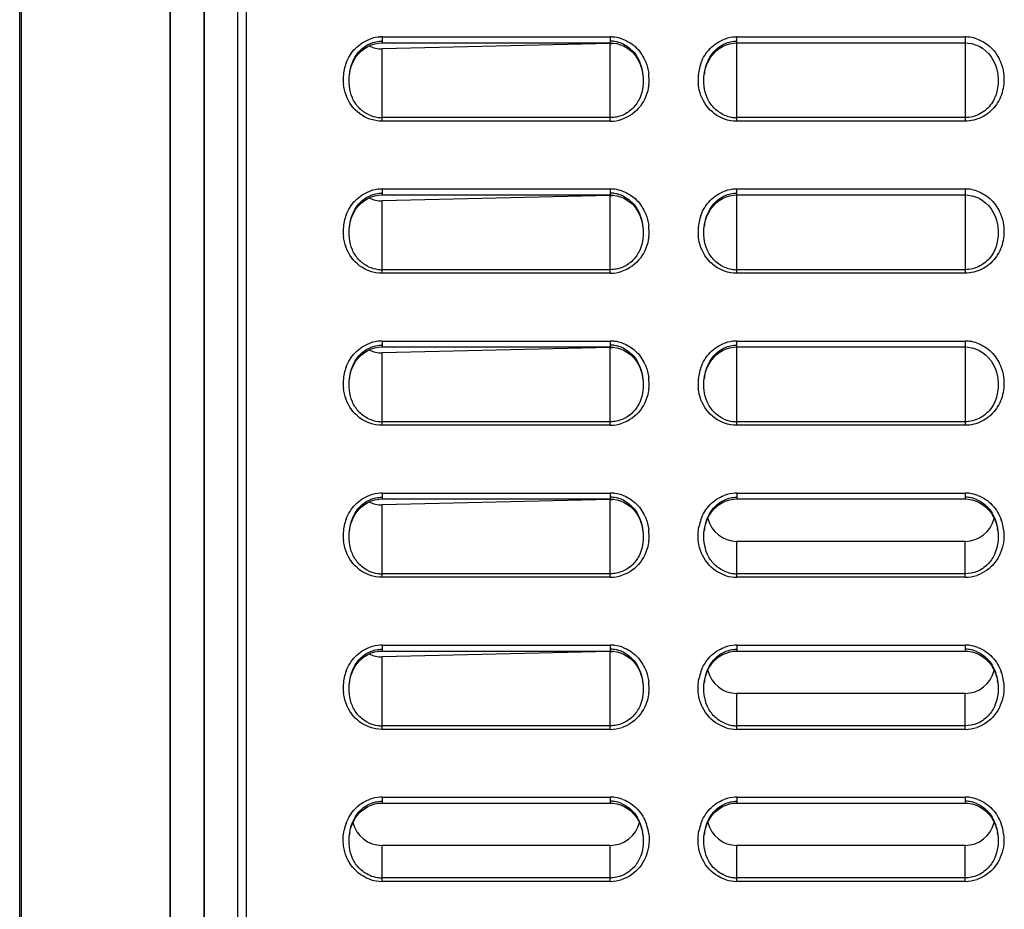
# Model space of a CAD drawing. Header units: millimetres. Extents: x 0 to 1000, y 0 to 850.
# Tile 24 of 80: x 119 to 177, y 461 to 513. Entities that reach past the tile are written whole.
import ezdxf

# ---------------------------------------------------------------- set-up
doc = ezdxf.new("R2010")
doc.units = ezdxf.units.MM
doc.header["$LTSCALE"] = 55.407407
doc.layers.get('0').update_dxf_attribs({"linetype": 'CONTINUOUS'})
doc.layers.add('CONGES', color=7, linetype='CONTINUOUS')
doc.layers.add('DEPOUILLE', color=7, linetype='CONTINUOUS')

msp = doc.modelspace()

# ---------------------------------------------------------------- linework, layer by layer
at = {"color": 7, "linetype": 'CONTINUOUS'}
for p, q in [((119.168, 346.346), (119.168, 561.451)), ((119.255, 561.451), (119.255, 338.889)), ((128.046, 561.451), (128.046, 338.889)), ((128.063, 561.451), (128.063, 338.363)), ((130.063, 561.451), (130.063, 338.363)), ((130.081, 561.451), (130.081, 338.889)), ((132.063, 561.451), (132.063, 338.101)), ((175.113, 482.488), (161.613, 482.488)), ((175.113, 473.488), (161.613, 473.488)), ((154.113, 464.488), (140.613, 464.488)), ((175.113, 464.488), (161.613, 464.488))]:
    msp.add_line(p, q, dxfattribs=at)
for centre, major_axis, start_param, end_param in [((161.613, 484.263), (0, 1.775), 8.091042, 9.424778), ((175.113, 484.263), (0, -1.775), 6.283185, 7.616879), ((161.613, 475.263), (0, 1.775), 8.091042, 9.424778), ((175.113, 475.263), (0, -1.775), 6.283185, 7.616879), ((140.613, 466.263), (0, 1.775), 8.091042, 9.424778), ((154.113, 466.263), (0, -1.775), 6.283185, 7.616879), ((161.613, 466.263), (0, 1.775), 8.091042, 9.424778), ((175.113, 466.263), (0, -1.775), 6.283185, 7.616879)]:
    msp.add_ellipse(centre, major_axis=major_axis, ratio=1, start_param=start_param, end_param=end_param, dxfattribs=at)
at = {"layer": 'CONGES', "color": 7, "linetype": 'CONTINUOUS'}
for p, q in [((132.563, 561.451), (132.563, 367.667)), ((139.386, 511.522), (139.571, 511.667)), ((139.571, 511.667), (139.768, 511.786)), ((139.768, 511.786), (139.975, 511.879)), ((139.975, 511.879), (140.189, 511.945)), ((140.189, 511.945), (140.406, 511.984)), ((140.406, 511.984), (140.613, 511.996)), ((140.613, 511.996), (154.113, 511.996)), ((154.113, 511.996), (154.293, 511.987)), ((154.293, 511.987), (154.514, 511.95)), ((154.514, 511.95), (154.732, 511.886)), ((154.732, 511.886), (154.943, 511.794)), ((154.943, 511.794), (155.144, 511.675)), ((155.144, 511.675), (155.331, 511.53)), ((160.386, 511.522), (160.57, 511.667)), ((160.57, 511.667), (160.767, 511.786)), ((160.767, 511.786), (160.974, 511.879)), ((160.974, 511.879), (161.189, 511.945)), ((161.189, 511.945), (161.406, 511.984)), ((161.406, 511.984), (161.613, 511.996)), ((161.613, 511.996), (175.113, 511.996)), ((175.113, 511.996), (175.293, 511.987)), ((175.293, 511.987), (175.514, 511.95)), ((175.514, 511.95), (175.732, 511.886)), ((175.732, 511.886), (175.943, 511.794)), ((175.943, 511.794), (176.144, 511.675)), ((176.144, 511.675), (176.331, 511.53)), ((138.941, 510.957), (139.069, 511.165)), ((139.069, 511.165), (139.218, 511.354)), ((139.218, 511.354), (139.386, 511.522)), ((155.331, 511.53), (155.502, 511.361)), ((155.502, 511.361), (155.652, 511.171)), ((155.652, 511.171), (155.782, 510.961)), ((159.941, 510.956), (160.069, 511.164)), ((160.069, 511.164), (160.218, 511.354)), ((160.218, 511.354), (160.386, 511.522)), ((176.331, 511.53), (176.501, 511.361)), ((176.501, 511.361), (176.652, 511.171)), ((176.652, 511.171), (176.782, 510.962)), ((138.697, 510.245), (138.754, 510.494)), ((138.754, 510.494), (138.836, 510.732)), ((138.836, 510.732), (138.941, 510.957)), ((155.782, 510.961), (155.889, 510.736)), ((155.889, 510.736), (155.972, 510.496)), ((155.972, 510.496), (156.029, 510.246)), ((159.697, 510.245), (159.754, 510.494)), ((159.754, 510.494), (159.835, 510.732)), ((159.835, 510.732), (159.941, 510.956)), ((176.782, 510.962), (176.889, 510.736)), ((176.889, 510.736), (176.972, 510.496)), ((176.972, 510.496), (177.029, 510.246)), ((138.68, 510.131), (138.697, 510.245)), ((138.68, 510.131), (138.681, 510.138)), ((156.029, 510.246), (156.046, 510.131)), ((156.045, 510.138), (156.046, 510.131)), ((159.68, 510.131), (159.697, 510.245)), ((159.68, 510.131), (159.681, 510.138)), ((177.029, 510.246), (177.046, 510.133)), ((177.045, 510.138), (177.046, 510.133)), ((139.768, 502.786), (139.975, 502.879)), ((139.975, 502.879), (140.189, 502.945)), ((140.189, 502.945), (140.406, 502.984)), ((140.406, 502.984), (140.613, 502.996)), ((140.613, 502.996), (154.113, 502.996)), ((154.113, 502.996), (154.293, 502.987)), ((154.293, 502.987), (154.514, 502.95)), ((154.514, 502.95), (154.732, 502.886)), ((154.732, 502.886), (154.943, 502.794)), ((160.767, 502.786), (160.974, 502.879)), ((160.974, 502.879), (161.189, 502.945)), ((161.189, 502.945), (161.406, 502.984)), ((161.406, 502.984), (161.613, 502.996)), ((161.613, 502.996), (175.113, 502.996)), ((175.113, 502.996), (175.293, 502.987)), ((175.293, 502.987), (175.514, 502.95)), ((175.514, 502.95), (175.732, 502.886)), ((175.732, 502.886), (175.943, 502.794)), ((139.069, 502.165), (139.218, 502.354)), ((139.218, 502.354), (139.386, 502.522)), ((139.386, 502.522), (139.571, 502.667)), ((139.571, 502.667), (139.768, 502.786)), ((154.943, 502.794), (155.144, 502.675)), ((155.144, 502.675), (155.331, 502.53)), ((155.331, 502.53), (155.502, 502.361)), ((155.502, 502.361), (155.652, 502.171)), ((160.069, 502.164), (160.218, 502.354)), ((160.218, 502.354), (160.386, 502.522)), ((160.386, 502.522), (160.57, 502.667)), ((160.57, 502.667), (160.767, 502.786)), ((175.943, 502.794), (176.144, 502.675)), ((176.144, 502.675), (176.331, 502.53)), ((176.331, 502.53), (176.501, 502.361)), ((176.501, 502.361), (176.652, 502.171)), ((138.754, 501.494), (138.836, 501.732)), ((138.836, 501.732), (138.941, 501.957)), ((138.941, 501.957), (139.069, 502.165)), ((155.652, 502.171), (155.782, 501.961)), ((155.782, 501.961), (155.889, 501.736)), ((155.889, 501.736), (155.972, 501.496)), ((159.754, 501.494), (159.835, 501.732)), ((159.835, 501.732), (159.941, 501.956)), ((159.941, 501.956), (160.069, 502.164)), ((176.652, 502.171), (176.782, 501.962)), ((176.782, 501.962), (176.889, 501.736)), ((176.889, 501.736), (176.972, 501.496)), ((138.68, 501.131), (138.697, 501.245)), ((138.68, 501.131), (138.681, 501.138)), ((138.697, 501.245), (138.754, 501.494)), ((155.972, 501.496), (156.029, 501.246)), ((156.029, 501.246), (156.046, 501.131)), ((156.045, 501.138), (156.046, 501.131)), ((159.68, 501.131), (159.697, 501.245)), ((159.68, 501.131), (159.681, 501.138)), ((159.697, 501.245), (159.754, 501.494)), ((176.972, 501.496), (177.029, 501.246)), ((177.029, 501.246), (177.046, 501.133)), ((177.045, 501.138), (177.046, 501.133)), ((139.386, 493.522), (139.571, 493.667)), ((139.571, 493.667), (139.768, 493.786)), ((139.768, 493.786), (139.975, 493.879)), ((139.975, 493.879), (140.189, 493.945)), ((140.189, 493.945), (140.406, 493.984)), ((140.406, 493.984), (140.613, 493.996)), ((140.613, 493.996), (154.113, 493.996)), ((154.113, 493.996), (154.293, 493.987)), ((154.293, 493.987), (154.514, 493.95)), ((154.514, 493.95), (154.732, 493.886)), ((154.732, 493.886), (154.943, 493.794)), ((154.943, 493.794), (155.144, 493.675)), ((155.144, 493.675), (155.331, 493.53)), ((155.331, 493.53), (155.502, 493.361)), ((160.386, 493.522), (160.57, 493.667)), ((160.57, 493.667), (160.767, 493.786)), ((160.767, 493.786), (160.974, 493.879)), ((160.974, 493.879), (161.189, 493.945)), ((161.189, 493.945), (161.406, 493.984)), ((161.406, 493.984), (161.613, 493.996)), ((161.613, 493.996), (175.113, 493.996)), ((175.113, 493.996), (175.293, 493.987)), ((175.293, 493.987), (175.514, 493.95)), ((175.514, 493.95), (175.732, 493.886)), ((175.732, 493.886), (175.943, 493.794)), ((175.943, 493.794), (176.144, 493.675)), ((176.144, 493.675), (176.331, 493.53)), ((176.331, 493.53), (176.501, 493.361)), ((138.836, 492.732), (138.941, 492.957)), ((138.941, 492.957), (139.069, 493.165)), ((139.069, 493.165), (139.218, 493.354)), ((139.218, 493.354), (139.386, 493.522)), ((155.502, 493.361), (155.652, 493.171)), ((155.652, 493.171), (155.782, 492.961)), ((155.782, 492.961), (155.889, 492.736)), ((159.835, 492.732), (159.941, 492.956)), ((159.941, 492.956), (160.069, 493.164)), ((160.069, 493.164), (160.218, 493.354)), ((160.218, 493.354), (160.386, 493.522)), ((176.501, 493.361), (176.652, 493.171)), ((176.652, 493.171), (176.782, 492.962)), ((176.782, 492.962), (176.889, 492.736)), ((138.697, 492.245), (138.754, 492.494)), ((138.754, 492.494), (138.836, 492.732)), ((155.889, 492.736), (155.972, 492.496)), ((155.972, 492.496), (156.029, 492.246)), ((159.697, 492.245), (159.754, 492.494)), ((159.754, 492.494), (159.835, 492.732)), ((176.889, 492.736), (176.972, 492.496)), ((176.972, 492.496), (177.029, 492.246)), ((138.68, 492.131), (138.697, 492.245)), ((138.68, 492.131), (138.681, 492.138)), ((156.029, 492.246), (156.046, 492.131)), ((156.045, 492.138), (156.046, 492.131)), ((159.68, 492.131), (159.697, 492.245)), ((159.68, 492.131), (159.681, 492.138)), ((177.029, 492.246), (177.046, 492.133)), ((177.045, 492.138), (177.046, 492.133)), ((139.571, 484.667), (139.768, 484.786)), ((139.768, 484.786), (139.975, 484.879)), ((139.975, 484.879), (140.189, 484.945)), ((140.189, 484.945), (140.406, 484.984)), ((140.406, 484.984), (140.613, 484.996)), ((140.613, 484.996), (154.113, 484.996)), ((154.113, 484.996), (154.293, 484.987)), ((154.293, 484.987), (154.514, 484.95)), ((154.514, 484.95), (154.732, 484.886)), ((154.732, 484.886), (154.943, 484.794)), ((154.943, 484.794), (155.144, 484.675)), ((160.762, 484.783), (160.97, 484.877)), ((160.97, 484.877), (161.184, 484.944)), ((161.184, 484.944), (161.402, 484.983)), ((161.402, 484.983), (161.613, 484.996)), ((161.613, 484.996), (175.113, 484.996)), ((175.113, 484.996), (175.292, 484.987)), ((175.292, 484.987), (175.513, 484.951)), ((175.513, 484.951), (175.731, 484.887)), ((175.731, 484.887), (175.942, 484.795)), ((175.942, 484.795), (176.143, 484.676)), ((139.069, 484.165), (139.218, 484.354)), ((139.218, 484.354), (139.386, 484.522)), ((139.386, 484.522), (139.571, 484.667)), ((155.144, 484.675), (155.331, 484.53)), ((155.331, 484.53), (155.502, 484.361)), ((155.502, 484.361), (155.652, 484.171)), ((160.066, 484.16), (160.214, 484.349)), ((160.214, 484.349), (160.381, 484.518)), ((160.381, 484.518), (160.565, 484.663)), ((160.565, 484.663), (160.762, 484.783)), ((176.143, 484.676), (176.33, 484.531)), ((176.33, 484.531), (176.501, 484.362)), ((176.501, 484.362), (176.652, 484.172)), ((138.754, 483.494), (138.836, 483.732)), ((138.836, 483.732), (138.941, 483.957)), ((138.941, 483.957), (139.069, 484.165)), ((155.652, 484.171), (155.782, 483.961)), ((155.782, 483.961), (155.889, 483.736)), ((155.889, 483.736), (155.972, 483.496)), ((159.753, 483.491), (159.834, 483.728)), ((159.834, 483.728), (159.939, 483.952)), ((159.939, 483.952), (160.066, 484.16)), ((176.652, 484.172), (176.782, 483.962)), ((176.782, 483.962), (176.889, 483.737)), ((176.889, 483.737), (176.972, 483.497)), ((138.68, 483.131), (138.697, 483.245)), ((138.68, 483.131), (138.681, 483.138)), ((138.697, 483.245), (138.754, 483.494)), ((155.972, 483.496), (156.029, 483.246)), ((156.029, 483.246), (156.046, 483.131)), ((156.045, 483.138), (156.046, 483.131)), ((159.68, 483.131), (159.697, 483.244)), ((159.68, 483.131), (159.681, 483.138)), ((159.697, 483.244), (159.753, 483.491)), ((176.972, 483.497), (177.029, 483.246)), ((177.029, 483.246), (177.046, 483.131)), ((177.045, 483.138), (177.046, 483.131)), ((139.218, 475.354), (139.386, 475.522)), ((139.386, 475.522), (139.571, 475.667)), ((139.571, 475.667), (139.768, 475.786)), ((139.768, 475.786), (139.975, 475.879)), ((139.975, 475.879), (140.189, 475.945)), ((140.189, 475.945), (140.406, 475.984)), ((140.406, 475.984), (140.613, 475.996)), ((140.613, 475.996), (154.113, 475.996)), ((154.113, 475.996), (154.293, 475.987)), ((154.293, 475.987), (154.514, 475.95)), ((154.514, 475.95), (154.732, 475.886)), ((154.732, 475.886), (154.943, 475.794)), ((154.943, 475.794), (155.144, 475.675)), ((155.144, 475.675), (155.331, 475.53)), ((155.331, 475.53), (155.502, 475.361)), ((160.214, 475.349), (160.381, 475.518)), ((160.381, 475.518), (160.565, 475.663)), ((160.565, 475.663), (160.762, 475.783)), ((160.762, 475.783), (160.97, 475.877)), ((160.97, 475.877), (161.184, 475.944)), ((161.184, 475.944), (161.402, 475.983)), ((161.402, 475.983), (161.613, 475.996)), ((161.613, 475.996), (175.113, 475.996)), ((175.113, 475.996), (175.292, 475.987)), ((175.292, 475.987), (175.513, 475.951)), ((175.513, 475.951), (175.731, 475.887)), ((175.731, 475.887), (175.942, 475.795)), ((175.942, 475.795), (176.143, 475.676)), ((176.143, 475.676), (176.33, 475.531)), ((176.33, 475.531), (176.501, 475.362)), ((138.836, 474.732), (138.941, 474.957)), ((138.941, 474.957), (139.069, 475.165)), ((139.069, 475.165), (139.218, 475.354)), ((155.502, 475.361), (155.652, 475.171)), ((155.652, 475.171), (155.782, 474.961)), ((155.782, 474.961), (155.889, 474.736)), ((159.834, 474.728), (159.939, 474.952)), ((159.939, 474.952), (160.066, 475.16)), ((160.066, 475.16), (160.214, 475.349)), ((176.501, 475.362), (176.652, 475.172)), ((176.652, 475.172), (176.782, 474.962)), ((176.782, 474.962), (176.889, 474.737)), ((138.697, 474.245), (138.754, 474.494)), ((138.754, 474.494), (138.836, 474.732)), ((155.889, 474.736), (155.972, 474.496)), ((155.972, 474.496), (156.029, 474.246)), ((159.697, 474.244), (159.753, 474.491)), ((159.753, 474.491), (159.834, 474.728)), ((176.889, 474.737), (176.972, 474.497)), ((176.972, 474.497), (177.029, 474.246)), ((138.68, 474.131), (138.697, 474.245)), ((138.68, 474.131), (138.681, 474.138)), ((156.029, 474.246), (156.046, 474.131)), ((156.045, 474.138), (156.046, 474.131)), ((159.68, 474.131), (159.697, 474.244)), ((159.68, 474.131), (159.681, 474.138)), ((177.029, 474.246), (177.046, 474.131)), ((177.045, 474.138), (177.046, 474.131)), ((139.565, 466.663), (139.762, 466.783)), ((139.762, 466.783), (139.97, 466.877)), ((139.97, 466.877), (140.184, 466.944)), ((140.184, 466.944), (140.402, 466.983)), ((140.402, 466.983), (140.613, 466.996)), ((140.613, 466.996), (154.113, 466.996)), ((154.113, 466.996), (154.292, 466.987)), ((154.292, 466.987), (154.513, 466.951)), ((154.513, 466.951), (154.731, 466.887)), ((154.731, 466.887), (154.942, 466.795)), ((154.942, 466.795), (155.143, 466.676)), ((160.565, 466.663), (160.762, 466.783)), ((160.762, 466.783), (160.97, 466.877)), ((160.97, 466.877), (161.184, 466.944)), ((161.184, 466.944), (161.402, 466.983)), ((161.402, 466.983), (161.613, 466.996)), ((161.613, 466.996), (175.113, 466.996)), ((175.113, 466.996), (175.292, 466.987)), ((175.292, 466.987), (175.513, 466.951)), ((175.513, 466.951), (175.731, 466.887)), ((175.731, 466.887), (175.942, 466.795)), ((175.942, 466.795), (176.143, 466.676)), ((138.939, 465.952), (139.066, 466.16)), ((139.066, 466.16), (139.214, 466.349)), ((139.214, 466.349), (139.381, 466.518)), ((139.381, 466.518), (139.565, 466.663)), ((155.143, 466.676), (155.33, 466.531)), ((155.33, 466.531), (155.501, 466.362)), ((155.501, 466.362), (155.652, 466.172)), ((155.652, 466.172), (155.782, 465.962)), ((159.939, 465.952), (160.066, 466.16)), ((160.066, 466.16), (160.214, 466.349)), ((160.214, 466.349), (160.381, 466.518)), ((160.381, 466.518), (160.565, 466.663)), ((176.143, 466.676), (176.33, 466.531)), ((176.33, 466.531), (176.501, 466.362)), ((176.501, 466.362), (176.652, 466.172)), ((176.652, 466.172), (176.782, 465.962)), ((138.753, 465.491), (138.834, 465.728)), ((138.834, 465.728), (138.939, 465.952)), ((155.782, 465.962), (155.889, 465.737)), ((155.889, 465.737), (155.972, 465.497)), ((159.753, 465.491), (159.834, 465.728)), ((159.834, 465.728), (159.939, 465.952)), ((176.782, 465.962), (176.889, 465.737)), ((176.889, 465.737), (176.972, 465.497)), ((138.68, 465.131), (138.697, 465.244)), ((138.68, 465.131), (138.681, 465.138)), ((138.697, 465.244), (138.753, 465.491)), ((155.972, 465.497), (156.029, 465.246)), ((156.029, 465.246), (156.046, 465.131)), ((156.045, 465.138), (156.046, 465.131)), ((159.68, 465.131), (159.697, 465.244)), ((159.68, 465.131), (159.681, 465.138)), ((159.697, 465.244), (159.753, 465.491)), ((176.972, 465.497), (177.029, 465.246)), ((177.029, 465.246), (177.046, 465.131)), ((177.045, 465.138), (177.046, 465.131))]:
    msp.add_line(p, q, dxfattribs=at)
at = {"layer": 'CONGES', "color": 9, "linetype": 'CONTINUOUS'}
for p, q in [((140.613, 512.346), (140.613, 511.996)), ((140.613, 512.346), (154.113, 512.346)), ((154.113, 512.346), (154.113, 511.996)), ((161.613, 507.359), (161.613, 512.346)), ((161.613, 512.346), (175.113, 512.346)), ((175.113, 512.346), (175.113, 507.359)), ((140.613, 507.359), (140.613, 511.642)), ((154.113, 507.359), (154.113, 511.959)), ((154.113, 507.569), (140.613, 507.569)), ((175.113, 507.569), (161.613, 507.569)), ((154.113, 507.359), (140.613, 507.359)), ((175.113, 507.359), (161.613, 507.359)), ((140.613, 503.346), (140.613, 502.996)), ((140.613, 503.346), (154.113, 503.346)), ((154.113, 503.346), (154.113, 502.996)), ((154.113, 498.359), (154.113, 502.959)), ((161.613, 498.359), (161.613, 503.346)), ((161.613, 503.346), (175.113, 503.346)), ((175.113, 503.346), (175.113, 498.359)), ((140.613, 498.359), (140.613, 502.642)), ((154.113, 498.569), (140.613, 498.569)), ((154.113, 498.359), (140.613, 498.359)), ((175.113, 498.569), (161.613, 498.569)), ((175.113, 498.359), (161.613, 498.359)), ((140.613, 494.346), (140.613, 493.996)), ((140.613, 494.346), (154.113, 494.346)), ((154.113, 494.346), (154.113, 493.996)), ((161.613, 489.359), (161.613, 494.346)), ((161.613, 494.346), (175.113, 494.346)), ((175.113, 494.346), (175.113, 489.359)), ((140.613, 489.359), (140.613, 493.642)), ((154.113, 489.359), (154.113, 493.959)), ((154.113, 489.569), (140.613, 489.569)), ((175.113, 489.569), (161.613, 489.569)), ((154.113, 489.359), (140.613, 489.359)), ((175.113, 489.359), (161.613, 489.359)), ((140.613, 485.346), (140.613, 484.996)), ((140.613, 485.346), (154.113, 485.346)), ((154.113, 485.346), (154.113, 484.996)), ((154.113, 480.359), (154.113, 484.959)), ((161.613, 485.346), (161.613, 484.996)), ((161.613, 485.346), (175.113, 485.346)), ((175.113, 485.346), (175.113, 484.996)), ((140.613, 480.359), (140.613, 484.642)), ((161.613, 480.359), (161.613, 482.488)), ((175.113, 480.359), (175.113, 482.488)), ((154.113, 480.569), (140.613, 480.569)), ((154.113, 480.359), (140.613, 480.359)), ((175.113, 480.569), (161.613, 480.569)), ((175.113, 480.359), (161.613, 480.359)), ((140.613, 476.346), (140.613, 475.996)), ((140.613, 476.346), (154.113, 476.346)), ((154.113, 476.346), (154.113, 475.996)), ((161.613, 476.346), (161.613, 475.996)), ((161.613, 476.346), (175.113, 476.346)), ((175.113, 476.346), (175.113, 475.996)), ((140.613, 471.359), (140.613, 475.642)), ((154.113, 471.359), (154.113, 475.959)), ((161.613, 471.359), (161.613, 473.488)), ((175.113, 471.359), (175.113, 473.488)), ((154.113, 471.569), (140.613, 471.569)), ((175.113, 471.569), (161.613, 471.569)), ((154.113, 471.359), (140.613, 471.359)), ((175.113, 471.359), (161.613, 471.359)), ((140.613, 467.346), (140.613, 466.996)), ((140.613, 467.346), (154.113, 467.346)), ((154.113, 467.346), (154.113, 466.996)), ((161.613, 467.346), (161.613, 466.996)), ((161.613, 467.346), (175.113, 467.346)), ((175.113, 467.346), (175.113, 466.996)), ((140.613, 462.359), (140.613, 464.488)), ((154.113, 462.359), (154.113, 464.488)), ((161.613, 462.359), (161.613, 464.488)), ((175.113, 462.359), (175.113, 464.488)), ((154.113, 462.569), (140.613, 462.569)), ((154.113, 462.359), (140.613, 462.359)), ((175.113, 462.569), (161.613, 462.569)), ((175.113, 462.359), (161.613, 462.359))]:
    msp.add_line(p, q, dxfattribs=at)
for centre, radius, start, end in [((140.616, 510.171), 2.174, 92.56298, 109.14588), ((140.613, 510.196), 2.15, 90.00039, 92.5035), ((154.113, 510.19), 2.156, 82.5028, 89.98968), ((154.109, 510.172), 2.174, 70.29842, 82.47452), ((161.616, 510.171), 2.174, 92.57758, 109.24833), ((161.613, 510.195), 2.15, 90.00053, 92.51715), ((175.113, 510.19), 2.156, 82.55721, 89.99007), ((175.109, 510.173), 2.173, 70.44373, 82.52957), ((141.104, 509.831), 2.792, 167.64533, 185.71687), ((141.029, 509.846), 2.716, 159.38683, 167.62416), ((162.033, 509.845), 2.72, 159.73152, 168.01253), ((153.631, 509.832), 2.784, 352.84068, 7.55208), ((162.103, 509.831), 2.792, 168.03068, 186.22369), ((154.11, 509.579), 2.219, 270.07511, 288.77476), ((140.616, 501.171), 2.174, 92.56298, 109.14588), ((140.613, 501.196), 2.15, 90.00039, 92.5035), ((154.113, 501.19), 2.156, 82.5028, 89.98968), ((154.109, 501.172), 2.174, 70.29842, 82.47452), ((161.616, 501.171), 2.174, 92.57758, 109.24833), ((161.613, 501.195), 2.15, 90.00053, 92.51715), ((175.113, 501.19), 2.156, 82.55721, 89.99007), ((175.109, 501.173), 2.173, 70.44373, 82.52957), ((141.029, 500.846), 2.716, 159.38683, 167.62416), ((162.033, 500.845), 2.72, 159.73152, 168.01253), ((141.104, 500.831), 2.792, 167.64533, 185.71687), ((153.631, 500.832), 2.784, 352.84068, 7.55208), ((162.103, 500.831), 2.792, 168.03068, 186.22369), ((154.11, 500.579), 2.219, 270.07511, 288.77476), ((140.616, 492.171), 2.174, 92.56298, 109.14588), ((140.613, 492.196), 2.15, 90.00039, 92.5035), ((154.113, 492.19), 2.156, 82.5028, 89.98968), ((154.109, 492.172), 2.174, 70.29842, 82.47452), ((161.616, 492.171), 2.174, 92.57758, 109.24833), ((161.613, 492.195), 2.15, 90.00053, 92.51715), ((175.113, 492.19), 2.156, 82.55721, 89.99007), ((175.109, 492.173), 2.173, 70.44373, 82.52957), ((141.104, 491.831), 2.792, 167.64533, 185.71687), ((141.029, 491.846), 2.716, 159.38683, 167.62416), ((162.103, 491.831), 2.792, 168.03068, 186.22369), ((162.033, 491.845), 2.72, 159.73152, 168.01253), ((153.631, 491.832), 2.784, 352.84068, 7.55208), ((154.11, 491.579), 2.219, 270.07511, 288.77476), ((140.616, 483.171), 2.174, 92.56298, 109.14588), ((140.613, 483.196), 2.15, 90.00039, 92.5035), ((154.113, 483.19), 2.156, 82.5028, 89.98968), ((154.109, 483.172), 2.174, 70.29842, 82.47452), ((161.617, 483.169), 2.177, 92.69803, 110.21945), ((161.613, 483.196), 2.15, 90.001, 92.62779), ((175.113, 483.189), 2.157, 82.21447, 89.98702), ((175.109, 483.171), 2.175, 69.52767, 82.18241), ((141.029, 482.846), 2.716, 159.38683, 167.62416), ((162.038, 482.843), 2.725, 159.70078, 168.42794), ((174.668, 482.838), 2.746, 7.23086, 19.54021), ((141.104, 482.831), 2.792, 167.64533, 185.71687), ((153.631, 482.832), 2.784, 352.84068, 7.55208), ((154.11, 482.579), 2.219, 270.07511, 288.77476), ((161.615, 482.574), 2.215, 253.02583, 269.9432), ((175.11, 482.577), 2.218, 270.06931, 288.31528), ((140.616, 474.171), 2.174, 92.56298, 109.14588), ((140.613, 474.196), 2.15, 90.00039, 92.5035), ((154.113, 474.19), 2.156, 82.5028, 89.98968), ((154.109, 474.172), 2.174, 70.29842, 82.47452), ((161.617, 474.169), 2.177, 92.69803, 110.21945), ((161.613, 474.196), 2.15, 90.001, 92.62779), ((175.113, 474.189), 2.157, 82.21447, 89.98702), ((175.109, 474.171), 2.175, 69.52767, 82.18241), ((141.104, 473.831), 2.792, 167.64533, 185.71687), ((141.029, 473.846), 2.716, 159.38683, 167.62416), ((162.038, 473.843), 2.725, 159.70078, 168.42794), ((174.668, 473.838), 2.746, 7.23086, 19.54021), ((153.631, 473.832), 2.784, 352.84068, 7.55208), ((154.11, 473.579), 2.219, 270.07511, 288.77476), ((161.615, 473.574), 2.215, 253.02583, 269.9432), ((175.11, 473.577), 2.218, 270.06931, 288.31528), ((140.617, 465.169), 2.177, 92.69803, 110.21945), ((140.613, 465.196), 2.15, 90.001, 92.62779), ((154.113, 465.189), 2.157, 82.21447, 89.98702), ((154.109, 465.171), 2.175, 69.52767, 82.18241), ((161.617, 465.169), 2.177, 92.69803, 110.21945), ((161.613, 465.196), 2.15, 90.001, 92.62779), ((175.113, 465.189), 2.157, 82.21447, 89.98702), ((175.109, 465.171), 2.175, 69.52767, 82.18241), ((141.038, 464.843), 2.725, 159.70078, 168.42794), ((153.668, 464.838), 2.746, 7.23086, 19.54021), ((162.038, 464.843), 2.725, 159.70078, 168.42794), ((174.668, 464.838), 2.746, 7.23086, 19.54021), ((140.615, 464.574), 2.215, 253.02583, 269.9432), ((154.11, 464.577), 2.218, 270.06931, 288.31528), ((161.615, 464.574), 2.215, 253.02583, 269.9432), ((175.11, 464.577), 2.218, 270.06931, 288.31528)]:
    msp.add_arc(centre, radius, start, end, dxfattribs=at)
at = {"layer": 'CONGES', "color": 7, "linetype": 'CONTINUOUS'}
for centre, radius, start, end in [((154.113, 510.324), 1.779, 81.96132, 89.98862), ((154.108, 510.304), 1.799, 64.17547, 81.88906), ((141.752, 509.747), 3.095, 171.48637, 172.75051), ((141.712, 509.753), 3.056, 170.4204, 171.4876), ((153.006, 509.753), 3.063, 7.21551, 9.58542), ((162.759, 509.746), 3.103, 171.85869, 172.75492), ((162.713, 509.753), 3.056, 170.42646, 171.86082), ((140.617, 509.459), 1.891, 244.84322, 262.14506), ((140.613, 509.448), 1.879, 262.19669, 269.99044), ((161.616, 509.459), 1.89, 245.04461, 262.20691), ((161.613, 509.448), 1.879, 262.25723, 269.99082), ((154.113, 501.324), 1.779, 81.96132, 89.98862), ((154.108, 501.304), 1.799, 64.17547, 81.88906), ((141.752, 500.747), 3.095, 171.48637, 172.75051), ((141.712, 500.753), 3.056, 170.4204, 171.4876), ((153.006, 500.753), 3.063, 7.21551, 9.58542), ((162.759, 500.746), 3.103, 171.85869, 172.75492), ((162.713, 500.753), 3.056, 170.42646, 171.86082), ((140.617, 500.459), 1.891, 244.84322, 262.14506), ((140.613, 500.448), 1.879, 262.19669, 269.99044), ((161.616, 500.459), 1.89, 245.04461, 262.20691), ((161.613, 500.448), 1.879, 262.25723, 269.99082), ((154.113, 492.324), 1.779, 81.96132, 89.98862), ((154.108, 492.304), 1.799, 64.17547, 81.88906), ((141.752, 491.747), 3.095, 171.48637, 172.75051), ((141.712, 491.753), 3.056, 170.4204, 171.4876), ((153.006, 491.753), 3.063, 7.21551, 9.58542), ((162.759, 491.746), 3.103, 171.85869, 172.75492), ((162.713, 491.753), 3.056, 170.42646, 171.86082), ((140.617, 491.459), 1.891, 244.84322, 262.14506), ((140.613, 491.448), 1.879, 262.19669, 269.99044), ((161.616, 491.459), 1.89, 245.04461, 262.20691), ((161.613, 491.448), 1.879, 262.25723, 269.99082), ((154.113, 483.324), 1.779, 81.96132, 89.98862), ((154.108, 483.304), 1.799, 64.17547, 81.88906), ((175.113, 483.324), 1.78, 81.65384, 89.98518), ((175.11, 483.311), 1.792, 67.99766, 81.61757), ((141.752, 482.747), 3.095, 171.48637, 172.75051), ((141.712, 482.753), 3.056, 170.4204, 171.4876), ((153.006, 482.753), 3.063, 7.21551, 9.58542), ((162.659, 482.761), 3.002, 170.48626, 172.7842), ((174.052, 482.76), 3.016, 7.19243, 9.35485), ((140.617, 482.459), 1.891, 244.84322, 262.14506), ((161.616, 482.456), 1.887, 247.02891, 261.308), ((140.613, 482.448), 1.879, 262.19669, 269.99044), ((161.614, 482.45), 1.881, 261.34034, 269.98422), ((154.113, 474.324), 1.779, 81.96132, 89.98862), ((154.108, 474.304), 1.799, 64.17547, 81.88906), ((175.113, 474.324), 1.78, 81.65384, 89.98518), ((175.11, 474.311), 1.792, 67.99766, 81.61757), ((141.752, 473.747), 3.095, 171.48637, 172.75051), ((141.712, 473.753), 3.056, 170.4204, 171.4876), ((153.006, 473.753), 3.063, 7.21551, 9.58542), ((162.659, 473.761), 3.002, 170.48626, 172.7842), ((174.052, 473.76), 3.016, 7.19243, 9.35485), ((140.617, 473.459), 1.891, 244.84322, 262.14506), ((140.613, 473.448), 1.879, 262.19669, 269.99044), ((161.616, 473.456), 1.887, 247.02891, 261.308), ((161.614, 473.45), 1.881, 261.34034, 269.98422), ((154.113, 465.324), 1.78, 81.65384, 89.98518), ((154.11, 465.311), 1.792, 67.99766, 81.61757), ((175.113, 465.324), 1.78, 81.65384, 89.98518), ((175.11, 465.311), 1.792, 67.99766, 81.61757), ((141.659, 464.761), 3.002, 170.48626, 172.7842), ((153.052, 464.76), 3.016, 7.19243, 9.35485), ((162.659, 464.761), 3.002, 170.48626, 172.7842), ((174.052, 464.76), 3.016, 7.19243, 9.35485), ((140.616, 464.456), 1.887, 247.02891, 261.308), ((161.616, 464.456), 1.887, 247.02891, 261.308), ((140.614, 464.45), 1.881, 261.34034, 269.98422), ((161.614, 464.45), 1.881, 261.34034, 269.98422)]:
    msp.add_arc(centre, radius, start, end, dxfattribs=at)
at = {"layer": 'CONGES', "color": 9, "linetype": 'CONTINUOUS'}
for points, knots in [([(138.487, 510.802), (138.608, 511.123), (138.979, 511.726), (139.58, 512.113), (139.903, 512.225)], [0, 0, 0, 0, 0.500525, 1, 1, 1, 1]), ([(154.842, 512.219), (155.151, 512.108), (155.726, 511.739), (156.091, 511.168), (156.215, 510.863)], [0, 0, 0, 0, 0.499484, 1, 1, 1, 1]), ([(159.482, 510.787), (159.601, 511.111), (159.971, 511.719), (160.574, 512.11), (160.9, 512.224)], [0, 0, 0, 0, 0.500534, 1, 1, 1, 1]), ([(175.837, 512.22), (176.144, 512.111), (176.715, 511.748), (177.082, 511.185), (177.207, 510.883)], [0, 0, 0, 0, 0.499495, 1, 1, 1, 1]), ([(177.39, 510.2), (177.435, 509.861), (177.401, 509.159), (176.955, 508.205), (176.146, 507.524), (175.454, 507.359), (175.113, 507.359)], [0, 0, 0, 0, 0.250632, 0.500826, 0.750562, 1, 1, 1, 1]), ([(177.046, 510.133), (177.083, 509.834), (177.074, 509.22), (176.732, 508.352), (176.031, 507.721), (175.416, 507.569), (175.113, 507.569)], [0, 0, 0, 0, 0.249006, 0.499118, 0.749588, 1, 1, 1, 1]), ([(139.879, 507.485), (139.457, 507.635), (138.689, 508.213), (138.371, 509.105), (138.326, 509.552)], [0, 0, 0, 0, 0.499069, 1, 1, 1, 1]), ([(156.393, 509.485), (156.337, 509.046), (156.005, 508.176), (155.242, 507.62), (154.824, 507.477)], [0, 0, 0, 0, 0.50089, 1, 1, 1, 1]), ([(160.885, 507.483), (160.465, 507.63), (159.7, 508.201), (159.377, 509.084), (159.328, 509.528)], [0, 0, 0, 0, 0.49908, 1, 1, 1, 1]), ([(138.487, 501.802), (138.608, 502.123), (138.979, 502.726), (139.58, 503.113), (139.903, 503.225)], [0, 0, 0, 0, 0.500525, 1, 1, 1, 1]), ([(154.842, 503.219), (155.151, 503.108), (155.726, 502.739), (156.091, 502.168), (156.215, 501.863)], [0, 0, 0, 0, 0.499484, 1, 1, 1, 1]), ([(159.482, 501.787), (159.601, 502.111), (159.971, 502.719), (160.574, 503.11), (160.9, 503.224)], [0, 0, 0, 0, 0.500534, 1, 1, 1, 1]), ([(175.837, 503.22), (176.144, 503.111), (176.715, 502.748), (177.082, 502.185), (177.207, 501.883)], [0, 0, 0, 0, 0.499495, 1, 1, 1, 1]), ([(177.39, 501.2), (177.435, 500.861), (177.401, 500.159), (176.955, 499.205), (176.146, 498.524), (175.454, 498.359), (175.113, 498.359)], [0, 0, 0, 0, 0.250632, 0.500826, 0.750562, 1, 1, 1, 1]), ([(177.046, 501.133), (177.083, 500.834), (177.074, 500.22), (176.732, 499.352), (176.031, 498.721), (175.416, 498.569), (175.113, 498.569)], [0, 0, 0, 0, 0.249006, 0.499118, 0.749588, 1, 1, 1, 1]), ([(139.879, 498.485), (139.457, 498.635), (138.689, 499.213), (138.371, 500.105), (138.326, 500.552)], [0, 0, 0, 0, 0.499069, 1, 1, 1, 1]), ([(160.885, 498.483), (160.465, 498.63), (159.7, 499.201), (159.377, 500.084), (159.328, 500.528)], [0, 0, 0, 0, 0.49908, 1, 1, 1, 1]), ([(156.393, 500.485), (156.337, 500.046), (156.005, 499.176), (155.242, 498.62), (154.824, 498.477)], [0, 0, 0, 0, 0.50089, 1, 1, 1, 1]), ([(138.487, 492.802), (138.608, 493.123), (138.979, 493.726), (139.58, 494.113), (139.903, 494.225)], [0, 0, 0, 0, 0.500525, 1, 1, 1, 1]), ([(154.842, 494.219), (155.151, 494.108), (155.726, 493.739), (156.091, 493.168), (156.215, 492.863)], [0, 0, 0, 0, 0.499484, 1, 1, 1, 1]), ([(159.482, 492.787), (159.601, 493.111), (159.971, 493.719), (160.574, 494.11), (160.9, 494.224)], [0, 0, 0, 0, 0.500534, 1, 1, 1, 1]), ([(175.837, 494.22), (176.144, 494.111), (176.715, 493.748), (177.082, 493.185), (177.207, 492.883)], [0, 0, 0, 0, 0.499495, 1, 1, 1, 1]), ([(177.39, 492.2), (177.435, 491.861), (177.401, 491.159), (176.955, 490.205), (176.146, 489.524), (175.454, 489.359), (175.113, 489.359)], [0, 0, 0, 0, 0.250632, 0.500826, 0.750562, 1, 1, 1, 1]), ([(177.046, 492.133), (177.083, 491.834), (177.074, 491.22), (176.732, 490.352), (176.031, 489.721), (175.416, 489.569), (175.113, 489.569)], [0, 0, 0, 0, 0.249006, 0.499118, 0.749588, 1, 1, 1, 1]), ([(139.879, 489.485), (139.457, 489.635), (138.689, 490.213), (138.371, 491.105), (138.326, 491.552)], [0, 0, 0, 0, 0.499069, 1, 1, 1, 1]), ([(156.393, 491.485), (156.337, 491.046), (156.005, 490.176), (155.242, 489.62), (154.824, 489.477)], [0, 0, 0, 0, 0.50089, 1, 1, 1, 1]), ([(160.885, 489.483), (160.465, 489.63), (159.7, 490.201), (159.377, 491.084), (159.328, 491.528)], [0, 0, 0, 0, 0.49908, 1, 1, 1, 1]), ([(138.487, 483.802), (138.608, 484.123), (138.979, 484.726), (139.58, 485.113), (139.903, 485.225)], [0, 0, 0, 0, 0.500525, 1, 1, 1, 1]), ([(154.842, 485.219), (155.151, 485.108), (155.726, 484.739), (156.091, 484.168), (156.215, 483.863)], [0, 0, 0, 0, 0.499484, 1, 1, 1, 1]), ([(159.482, 483.789), (159.6, 484.106), (159.961, 484.704), (160.547, 485.094), (160.865, 485.212)], [0, 0, 0, 0, 0.50052, 1, 1, 1, 1]), ([(175.87, 485.208), (176.19, 485.089), (176.782, 484.689), (177.141, 484.079), (177.256, 483.756)], [0, 0, 0, 0, 0.499428, 1, 1, 1, 1]), ([(139.879, 480.485), (139.457, 480.635), (138.689, 481.213), (138.371, 482.105), (138.326, 482.552)], [0, 0, 0, 0, 0.499069, 1, 1, 1, 1]), ([(156.393, 482.485), (156.337, 482.046), (156.005, 481.176), (155.242, 480.62), (154.824, 480.477)], [0, 0, 0, 0, 0.50089, 1, 1, 1, 1]), ([(160.969, 480.456), (160.542, 480.586), (159.754, 481.129), (159.401, 482.003), (159.338, 482.446)], [0, 0, 0, 0, 0.499062, 1, 1, 1, 1]), ([(177.379, 482.393), (177.311, 481.968), (176.963, 481.134), (176.215, 480.607), (175.807, 480.472)], [0, 0, 0, 0, 0.500813, 1, 1, 1, 1]), ([(138.487, 474.802), (138.608, 475.123), (138.979, 475.726), (139.58, 476.113), (139.903, 476.225)], [0, 0, 0, 0, 0.500525, 1, 1, 1, 1]), ([(154.842, 476.219), (155.151, 476.108), (155.726, 475.739), (156.091, 475.168), (156.215, 474.863)], [0, 0, 0, 0, 0.499484, 1, 1, 1, 1]), ([(159.482, 474.789), (159.6, 475.106), (159.961, 475.704), (160.547, 476.094), (160.865, 476.212)], [0, 0, 0, 0, 0.50052, 1, 1, 1, 1]), ([(175.87, 476.208), (176.19, 476.089), (176.782, 475.689), (177.141, 475.079), (177.256, 474.756)], [0, 0, 0, 0, 0.499428, 1, 1, 1, 1]), ([(139.879, 471.485), (139.457, 471.635), (138.689, 472.213), (138.371, 473.105), (138.326, 473.552)], [0, 0, 0, 0, 0.499069, 1, 1, 1, 1]), ([(156.393, 473.485), (156.337, 473.046), (156.005, 472.176), (155.242, 471.62), (154.824, 471.477)], [0, 0, 0, 0, 0.50089, 1, 1, 1, 1]), ([(160.969, 471.456), (160.542, 471.586), (159.754, 472.129), (159.401, 473.003), (159.338, 473.446)], [0, 0, 0, 0, 0.499062, 1, 1, 1, 1]), ([(177.379, 473.393), (177.311, 472.968), (176.963, 472.134), (176.215, 471.607), (175.807, 471.472)], [0, 0, 0, 0, 0.500813, 1, 1, 1, 1]), ([(138.482, 465.789), (138.6, 466.106), (138.961, 466.704), (139.547, 467.094), (139.865, 467.212)], [0, 0, 0, 0, 0.50052, 1, 1, 1, 1]), ([(154.87, 467.208), (155.19, 467.089), (155.782, 466.689), (156.141, 466.079), (156.256, 465.756)], [0, 0, 0, 0, 0.499428, 1, 1, 1, 1]), ([(159.482, 465.789), (159.6, 466.106), (159.961, 466.704), (160.547, 467.094), (160.865, 467.212)], [0, 0, 0, 0, 0.50052, 1, 1, 1, 1]), ([(175.87, 467.208), (176.19, 467.089), (176.782, 466.689), (177.141, 466.079), (177.256, 465.756)], [0, 0, 0, 0, 0.499428, 1, 1, 1, 1]), ([(139.969, 462.456), (139.542, 462.586), (138.754, 463.129), (138.401, 464.003), (138.338, 464.446)], [0, 0, 0, 0, 0.499062, 1, 1, 1, 1]), ([(156.379, 464.393), (156.311, 463.968), (155.963, 463.134), (155.215, 462.607), (154.807, 462.472)], [0, 0, 0, 0, 0.500813, 1, 1, 1, 1]), ([(160.969, 462.456), (160.542, 462.586), (159.754, 463.129), (159.401, 464.003), (159.338, 464.446)], [0, 0, 0, 0, 0.499062, 1, 1, 1, 1]), ([(177.379, 464.393), (177.311, 463.968), (176.963, 463.134), (176.215, 462.607), (175.807, 462.472)], [0, 0, 0, 0, 0.500813, 1, 1, 1, 1])]:
    msp.add_open_spline(points, degree=3, knots=knots, dxfattribs=at)
at = {"layer": 'CONGES', "color": 7, "linetype": 'CONTINUOUS'}
for points, knots in [([(138.699, 510.261), (138.758, 510.611), (138.998, 511.305), (139.565, 511.805), (139.89, 511.949)], [0, 0, 0, 0, 0.499543, 1, 1, 1, 1]), ([(154.891, 511.924), (155.202, 511.773), (155.739, 511.276), (155.969, 510.603), (156.027, 510.263)], [0, 0, 0, 0, 0.500661, 1, 1, 1, 1]), ([(159.699, 510.261), (159.758, 510.611), (159.997, 511.303), (160.562, 511.803), (160.886, 511.948)], [0, 0, 0, 0, 0.499535, 1, 1, 1, 1]), ([(139.813, 507.748), (139.6, 507.848), (139.208, 508.132), (138.692, 508.93), (138.623, 509.671), (138.68, 510.131)], [0, 0, 0, 0, 0.252039, 0.503903, 1, 1, 1, 1]), ([(156.046, 510.131), (156.104, 509.661), (156.03, 508.901), (155.484, 508.094), (155.074, 507.815), (154.853, 507.721)], [0, 0, 0, 0, 0.496222, 0.748021, 1, 1, 1, 1]), ([(160.819, 507.745), (160.605, 507.844), (160.212, 508.128), (159.692, 508.927), (159.623, 509.67), (159.68, 510.131)], [0, 0, 0, 0, 0.252037, 0.503905, 1, 1, 1, 1]), ([(138.699, 501.261), (138.758, 501.611), (138.998, 502.305), (139.565, 502.805), (139.89, 502.949)], [0, 0, 0, 0, 0.499543, 1, 1, 1, 1]), ([(154.891, 502.924), (155.202, 502.773), (155.739, 502.276), (155.969, 501.603), (156.027, 501.263)], [0, 0, 0, 0, 0.500661, 1, 1, 1, 1]), ([(159.699, 501.261), (159.758, 501.611), (159.997, 502.303), (160.562, 502.803), (160.886, 502.948)], [0, 0, 0, 0, 0.499535, 1, 1, 1, 1]), ([(139.813, 498.748), (139.6, 498.848), (139.208, 499.132), (138.692, 499.93), (138.623, 500.671), (138.68, 501.131)], [0, 0, 0, 0, 0.252039, 0.503903, 1, 1, 1, 1]), ([(156.046, 501.131), (156.104, 500.661), (156.03, 499.901), (155.484, 499.094), (155.074, 498.815), (154.853, 498.721)], [0, 0, 0, 0, 0.496222, 0.748021, 1, 1, 1, 1]), ([(160.819, 498.745), (160.605, 498.844), (160.212, 499.128), (159.692, 499.927), (159.623, 500.67), (159.68, 501.131)], [0, 0, 0, 0, 0.252037, 0.503905, 1, 1, 1, 1]), ([(138.699, 492.261), (138.758, 492.611), (138.998, 493.305), (139.565, 493.805), (139.89, 493.949)], [0, 0, 0, 0, 0.499543, 1, 1, 1, 1]), ([(154.891, 493.924), (155.202, 493.773), (155.739, 493.276), (155.969, 492.603), (156.027, 492.263)], [0, 0, 0, 0, 0.500661, 1, 1, 1, 1]), ([(159.699, 492.261), (159.758, 492.611), (159.997, 493.303), (160.562, 493.803), (160.886, 493.948)], [0, 0, 0, 0, 0.499535, 1, 1, 1, 1]), ([(139.813, 489.748), (139.6, 489.848), (139.208, 490.132), (138.692, 490.93), (138.623, 491.671), (138.68, 492.131)], [0, 0, 0, 0, 0.252039, 0.503903, 1, 1, 1, 1]), ([(156.046, 492.131), (156.104, 491.661), (156.03, 490.901), (155.484, 490.094), (155.074, 489.815), (154.853, 489.721)], [0, 0, 0, 0, 0.496222, 0.748021, 1, 1, 1, 1]), ([(160.819, 489.745), (160.605, 489.844), (160.212, 490.128), (159.692, 490.927), (159.623, 491.67), (159.68, 492.131)], [0, 0, 0, 0, 0.252037, 0.503905, 1, 1, 1, 1]), ([(138.699, 483.261), (138.758, 483.611), (138.998, 484.305), (139.565, 484.805), (139.89, 484.949)], [0, 0, 0, 0, 0.499543, 1, 1, 1, 1]), ([(154.891, 484.924), (155.202, 484.773), (155.739, 484.276), (155.969, 483.603), (156.027, 483.263)], [0, 0, 0, 0, 0.500661, 1, 1, 1, 1]), ([(159.699, 483.257), (159.756, 483.601), (159.988, 484.282), (160.535, 484.782), (160.85, 484.931)], [0, 0, 0, 0, 0.499479, 1, 1, 1, 1]), ([(175.781, 484.973), (176.121, 484.835), (176.721, 484.329), (176.969, 483.612), (177.029, 483.251)], [0, 0, 0, 0, 0.500457, 1, 1, 1, 1]), ([(139.813, 480.748), (139.6, 480.848), (139.208, 481.132), (138.692, 481.93), (138.623, 482.671), (138.68, 483.131)], [0, 0, 0, 0, 0.252039, 0.503903, 1, 1, 1, 1]), ([(156.046, 483.131), (156.104, 482.661), (156.03, 481.901), (155.484, 481.094), (155.074, 480.815), (154.853, 480.721)], [0, 0, 0, 0, 0.496222, 0.748021, 1, 1, 1, 1]), ([(160.879, 480.718), (160.657, 480.812), (160.245, 481.091), (159.697, 481.898), (159.622, 482.66), (159.68, 483.131)], [0, 0, 0, 0, 0.252063, 0.504024, 1, 1, 1, 1]), ([(177.046, 483.131), (177.105, 482.657), (177.029, 481.892), (176.474, 481.084), (176.059, 480.806), (175.836, 480.713)], [0, 0, 0, 0, 0.496204, 0.748015, 1, 1, 1, 1]), ([(138.699, 474.261), (138.758, 474.611), (138.998, 475.305), (139.565, 475.805), (139.89, 475.949)], [0, 0, 0, 0, 0.499543, 1, 1, 1, 1]), ([(154.891, 475.924), (155.202, 475.773), (155.739, 475.276), (155.969, 474.603), (156.027, 474.263)], [0, 0, 0, 0, 0.500661, 1, 1, 1, 1]), ([(159.699, 474.257), (159.756, 474.601), (159.988, 475.282), (160.535, 475.782), (160.85, 475.931)], [0, 0, 0, 0, 0.499479, 1, 1, 1, 1]), ([(175.781, 475.973), (176.121, 475.835), (176.721, 475.329), (176.969, 474.612), (177.029, 474.251)], [0, 0, 0, 0, 0.500457, 1, 1, 1, 1]), ([(139.813, 471.748), (139.6, 471.848), (139.208, 472.132), (138.692, 472.93), (138.623, 473.671), (138.68, 474.131)], [0, 0, 0, 0, 0.252039, 0.503903, 1, 1, 1, 1]), ([(156.046, 474.131), (156.104, 473.661), (156.03, 472.901), (155.484, 472.094), (155.074, 471.815), (154.853, 471.721)], [0, 0, 0, 0, 0.496222, 0.748021, 1, 1, 1, 1]), ([(160.879, 471.718), (160.657, 471.812), (160.245, 472.091), (159.697, 472.898), (159.622, 473.66), (159.68, 474.131)], [0, 0, 0, 0, 0.252063, 0.504024, 1, 1, 1, 1]), ([(177.046, 474.131), (177.105, 473.657), (177.029, 472.892), (176.474, 472.084), (176.059, 471.806), (175.836, 471.713)], [0, 0, 0, 0, 0.496204, 0.748015, 1, 1, 1, 1]), ([(138.699, 465.257), (138.756, 465.601), (138.988, 466.282), (139.535, 466.782), (139.85, 466.931)], [0, 0, 0, 0, 0.499479, 1, 1, 1, 1]), ([(154.781, 466.973), (155.121, 466.835), (155.721, 466.329), (155.969, 465.612), (156.029, 465.251)], [0, 0, 0, 0, 0.500457, 1, 1, 1, 1]), ([(159.699, 465.257), (159.756, 465.601), (159.988, 466.282), (160.535, 466.782), (160.85, 466.931)], [0, 0, 0, 0, 0.499479, 1, 1, 1, 1]), ([(175.781, 466.973), (176.121, 466.835), (176.721, 466.329), (176.969, 465.612), (177.029, 465.251)], [0, 0, 0, 0, 0.500457, 1, 1, 1, 1]), ([(139.879, 462.718), (139.657, 462.812), (139.245, 463.091), (138.697, 463.898), (138.622, 464.66), (138.68, 465.131)], [0, 0, 0, 0, 0.252063, 0.504024, 1, 1, 1, 1]), ([(156.046, 465.131), (156.105, 464.657), (156.029, 463.892), (155.474, 463.084), (155.059, 462.806), (154.836, 462.713)], [0, 0, 0, 0, 0.496204, 0.748015, 1, 1, 1, 1]), ([(160.879, 462.718), (160.657, 462.812), (160.245, 463.091), (159.697, 463.898), (159.622, 464.66), (159.68, 465.131)], [0, 0, 0, 0, 0.252063, 0.504024, 1, 1, 1, 1]), ([(177.046, 465.131), (177.105, 464.657), (177.029, 463.892), (176.474, 463.084), (176.059, 462.806), (175.836, 462.713)], [0, 0, 0, 0, 0.496204, 0.748015, 1, 1, 1, 1])]:
    msp.add_open_spline(points, degree=3, knots=knots, dxfattribs=at)
for points in [[(139.89, 511.949), (140.115, 512.049), (140.367, 512.103), (140.613, 512.103)], [(160.886, 511.948), (161.112, 512.049), (161.365, 512.103), (161.613, 512.103)], [(154.853, 507.721), (154.622, 507.621), (154.365, 507.569), (154.113, 507.569)], [(139.89, 502.949), (140.115, 503.049), (140.367, 503.103), (140.613, 503.103)], [(160.886, 502.948), (161.112, 503.049), (161.365, 503.103), (161.613, 503.103)], [(154.853, 498.721), (154.622, 498.621), (154.365, 498.569), (154.113, 498.569)], [(139.89, 493.949), (140.115, 494.049), (140.367, 494.103), (140.613, 494.103)], [(160.886, 493.948), (161.112, 494.049), (161.365, 494.103), (161.613, 494.103)], [(154.853, 489.721), (154.622, 489.621), (154.365, 489.569), (154.113, 489.569)], [(139.89, 484.949), (140.115, 485.049), (140.367, 485.103), (140.613, 485.103)], [(160.85, 484.931), (161.086, 485.043), (161.352, 485.103), (161.613, 485.103)], [(154.853, 480.721), (154.622, 480.621), (154.365, 480.569), (154.113, 480.569)], [(175.836, 480.713), (175.609, 480.619), (175.359, 480.569), (175.113, 480.569)], [(139.89, 475.949), (140.115, 476.049), (140.367, 476.103), (140.613, 476.103)], [(160.85, 475.931), (161.086, 476.043), (161.352, 476.103), (161.613, 476.103)], [(154.853, 471.721), (154.622, 471.621), (154.365, 471.569), (154.113, 471.569)], [(175.836, 471.713), (175.609, 471.619), (175.359, 471.569), (175.113, 471.569)], [(139.85, 466.931), (140.086, 467.043), (140.352, 467.103), (140.613, 467.103)], [(160.85, 466.931), (161.086, 467.043), (161.352, 467.103), (161.613, 467.103)], [(154.836, 462.713), (154.609, 462.619), (154.359, 462.569), (154.113, 462.569)], [(175.836, 462.713), (175.609, 462.619), (175.359, 462.569), (175.113, 462.569)]]:
    msp.add_open_spline(points, degree=3, dxfattribs=at)
at = {"layer": 'CONGES', "color": 9, "linetype": 'CONTINUOUS'}
for points in [[(156.215, 510.863), (156.301, 510.651), (156.36, 510.425), (156.39, 510.197)], [(177.207, 510.883), (177.297, 510.666), (177.359, 510.434), (177.39, 510.2)], [(140.613, 507.359), (140.365, 507.359), (140.113, 507.403), (139.879, 507.485)], [(161.613, 507.359), (161.367, 507.359), (161.117, 507.402), (160.885, 507.483)], [(156.215, 501.863), (156.301, 501.651), (156.36, 501.425), (156.39, 501.197)], [(177.207, 501.883), (177.297, 501.666), (177.359, 501.434), (177.39, 501.2)], [(140.613, 498.359), (140.365, 498.359), (140.113, 498.403), (139.879, 498.485)], [(161.613, 498.359), (161.367, 498.359), (161.117, 498.402), (160.885, 498.483)], [(156.215, 492.863), (156.301, 492.651), (156.36, 492.425), (156.39, 492.197)], [(177.207, 492.883), (177.297, 492.666), (177.359, 492.434), (177.39, 492.2)], [(140.613, 489.359), (140.365, 489.359), (140.113, 489.403), (139.879, 489.485)], [(161.613, 489.359), (161.367, 489.359), (161.117, 489.402), (160.885, 489.483)], [(156.215, 483.863), (156.301, 483.651), (156.36, 483.425), (156.39, 483.197)], [(159.338, 482.446), (159.294, 482.758), (159.305, 483.081), (159.368, 483.39)], [(177.392, 483.183), (177.425, 482.922), (177.422, 482.653), (177.379, 482.393)], [(140.613, 480.359), (140.365, 480.359), (140.113, 480.403), (139.879, 480.485)], [(156.215, 474.863), (156.301, 474.651), (156.36, 474.425), (156.39, 474.197)], [(159.338, 473.446), (159.294, 473.758), (159.305, 474.081), (159.368, 474.39)], [(177.392, 474.183), (177.425, 473.922), (177.422, 473.653), (177.379, 473.393)], [(140.613, 471.359), (140.365, 471.359), (140.113, 471.403), (139.879, 471.485)], [(138.338, 464.446), (138.294, 464.758), (138.305, 465.081), (138.368, 465.39)], [(156.392, 465.183), (156.425, 464.922), (156.422, 464.653), (156.379, 464.393)], [(159.338, 464.446), (159.294, 464.758), (159.305, 465.081), (159.368, 465.39)], [(177.392, 465.183), (177.425, 464.922), (177.422, 464.653), (177.379, 464.393)]]:
    msp.add_open_spline(points, degree=3, dxfattribs=at)
at = {"layer": 'DEPOUILLE', "color": 7, "linetype": 'CONTINUOUS'}
for p, q in [((154.113, 511.959), (140.613, 511.642)), ((154.113, 502.959), (140.613, 502.642)), ((154.113, 493.959), (140.613, 493.642)), ((154.113, 484.959), (140.613, 484.642)), ((154.113, 475.959), (140.613, 475.642))]:
    msp.add_line(p, q, dxfattribs=at)
for centre in [(154.077, 513.459), (154.077, 504.459), (154.077, 495.459), (154.077, 486.459), (154.077, 477.459)]:
    msp.add_arc(centre, 1.501, 271.37625, 279.61781, dxfattribs=at)
for points in [[(139.849, 511.828), (140.079, 511.702), (140.351, 511.636), (140.613, 511.642)], [(139.849, 502.828), (140.079, 502.702), (140.351, 502.636), (140.613, 502.642)], [(139.849, 493.828), (140.079, 493.702), (140.351, 493.636), (140.613, 493.642)], [(139.849, 484.828), (140.079, 484.702), (140.351, 484.636), (140.613, 484.642)], [(139.849, 475.828), (140.079, 475.702), (140.351, 475.636), (140.613, 475.642)]]:
    msp.add_open_spline(points, degree=3, dxfattribs=at)

doc.saveas('drawing.dxf')
